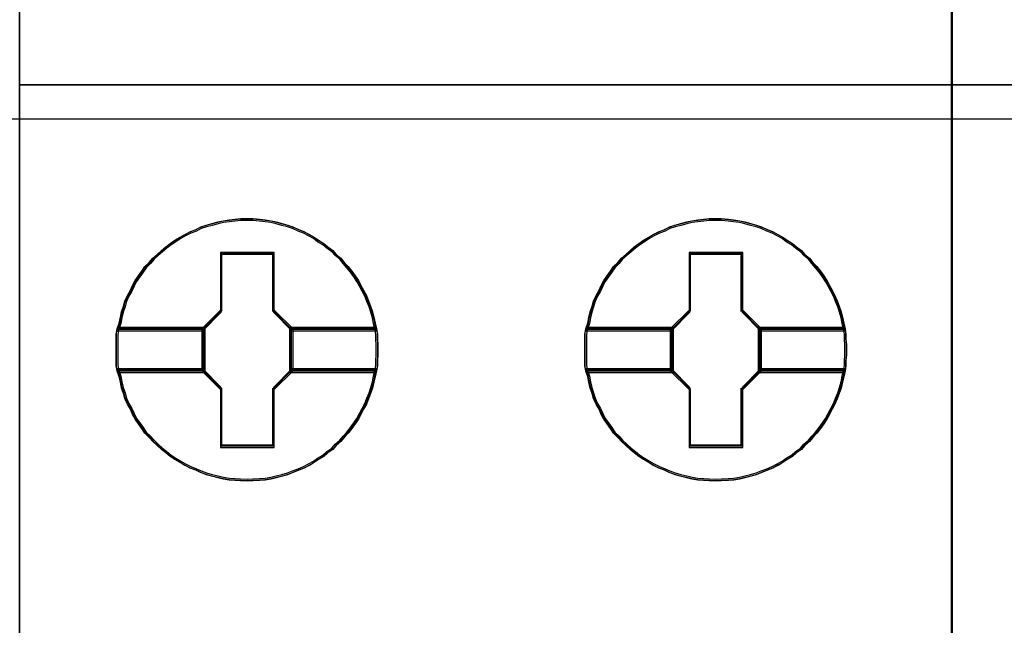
# Model space of a CAD drawing. Extents: x -543332 to -323966, y -9028 to 137422.
# Tile 96 of 250: x -448529 to -448339, y 27014 to 27131. Entities that reach past the tile are written whole.
import ezdxf

# ---------------------------------------------------------------- set-up
doc = ezdxf.new("R2010")
doc.units = 0
doc.header["$MEASUREMENT"] = 0
doc.layers.get('0').update_dxf_attribs({"color": 8})
doc.layers.add('45', color=8, linetype='Continuous')
doc.layers.add('50', color=7, linetype='Continuous')

# ---------------------------------------------------------------- blocks, each defined once
blk = doc.blocks.new('*U1080')
at = {"layer": '50', "color": 7}
blk.add_lwpolyline([(61.983887, -137.34823), (386.017439, -137.34823), (386.017439, -183.650891), (61.983887, -183.650891), (61.983887, -137.34823)], dxfattribs=at)
blk = doc.blocks.new('*U1086')
at = {"layer": '45', "color": 7}
for points in [[(169.995071, -118.993998), (188.008864, -118.993998), (188.008864, -118.993998), (188.008864, -201.999826), (188.008864, -201.999826), (169.995071, -201.999826), (169.995071, -201.999826), (169.995071, -118.993998), (169.995071, -118.993998)], [(169.995071, -182.988857), (188.008864, -182.988857), (169.995071, -182.988857)], [(176.916927, -188.107391), (176.916927, -188.213985), (176.905095, -188.314658), (176.905095, -188.41533), (176.887347, -188.516003), (176.863683, -188.628519), (176.840019, -188.735114), (176.810439, -188.84763), (176.774943, -188.954225), (176.733531, -189.054897), (176.692119, -189.161492), (176.638875, -189.256242), (176.585631, -189.356915), (176.538303, -189.451665), (176.479143, -189.540494), (176.414067, -189.629323), (176.343076, -189.718151), (176.266168, -189.801058), (176.201092, -189.878043), (176.112352, -189.955028), (176.047276, -190.032013), (175.946704, -190.097154), (175.869796, -190.168217), (175.769224, -190.227436), (175.6864, -190.286655), (175.591744, -190.339952), (175.491172, -190.39325), (175.3906, -190.434703), (175.278196, -190.476156), (175.177624, -190.51761), (175.071136, -190.547219), (174.958732, -190.576829), (174.852244, -190.600517), (174.73984, -190.618282), (174.633352, -190.630126), (174.5032, -190.636048), (174.396712, -190.64197), (174.260644, -190.636048), (174.154156, -190.630126), (174.041753, -190.618282), (173.929349, -190.600517), (173.822861, -190.576829), (173.704541, -190.547219), (173.598053, -190.51761), (173.491565, -190.476156), (173.396909, -190.434703), (173.290421, -190.39325), (173.183933, -190.339952), (173.095193, -190.286655), (172.994621, -190.227436), (172.905881, -190.168217), (172.817141, -190.097154), (172.734317, -190.032013), (172.651493, -189.955028), (172.568669, -189.878043), (172.497677, -189.801058), (172.414853, -189.718151), (172.355693, -189.629323), (172.290617, -189.540494), (172.225541, -189.451665), (172.178213, -189.356915), (172.136801, -189.256242), (172.077641, -189.161492), (172.030313, -189.054897), (172.000733, -188.954225), (171.965237, -188.84763), (171.941573, -188.735114), (171.917909, -188.628519), (171.882413, -188.516003), (171.858749, -188.41533), (171.858749, -188.314658), (171.858749, -188.213985), (171.858749, -188.107391), (171.858749, -188.006718), (171.858749, -187.906046), (171.858749, -187.805373), (171.882413, -187.704701), (171.917909, -187.592184), (171.941573, -187.479668), (171.965237, -187.373074), (172.000733, -187.266479), (172.030313, -187.165807), (172.077641, -187.059212), (172.136801, -186.95854), (172.178213, -186.863789), (172.225541, -186.769038), (172.290617, -186.68021), (172.355693, -186.591381), (172.414853, -186.502552), (172.497677, -186.419645), (172.568669, -186.336739), (172.651493, -186.265676), (172.734317, -186.188691), (172.817141, -186.117628), (172.905881, -186.052487), (172.994621, -185.993268), (173.095193, -185.934049), (173.183933, -185.880751), (173.290421, -185.827454), (173.396909, -185.786001), (173.491565, -185.738625), (173.598053, -185.703094), (173.704541, -185.673484), (173.822861, -185.643875), (173.929349, -185.620187), (174.041753, -185.602421), (174.154156, -185.590578), (174.260644, -185.578734), (174.396712, -185.578734), (174.5032, -185.578734), (174.633352, -185.590578), (174.73984, -185.602421), (174.852244, -185.620187), (174.958732, -185.643875), (175.071136, -185.673484), (175.177624, -185.703094), (175.278196, -185.738625), (175.3906, -185.786001), (175.491172, -185.827454), (175.591744, -185.880751), (175.6864, -185.934049), (175.769224, -185.993268), (175.869796, -186.052487), (175.946704, -186.117628), (176.047276, -186.188691), (176.112352, -186.265676), (176.201092, -186.336739), (176.266168, -186.419645), (176.343076, -186.502552), (176.414067, -186.591381), (176.479143, -186.68021), (176.538303, -186.769038), (176.585631, -186.863789), (176.638875, -186.95854), (176.692119, -187.059212), (176.733531, -187.165807), (176.774943, -187.266479), (176.810439, -187.373074), (176.840019, -187.479668), (176.863683, -187.592184), (176.887347, -187.704701), (176.905095, -187.805373), (176.905095, -187.906046), (176.916927, -188.006718), (176.916927, -188.107391)], [(174.39702, -185.578734), (174.260946, -185.578734), (174.154453, -185.590787), (174.042044, -185.60284), (173.929635, -185.620919), (173.823143, -185.645026), (173.704817, -185.675158), (173.598325, -185.705291), (173.491832, -185.74145), (173.397172, -185.789663), (173.290679, -185.831848), (173.184186, -185.886087), (173.095442, -185.940326), (172.994866, -186.000591), (172.906122, -186.060857), (172.817378, -186.127149), (172.73455, -186.199467), (172.651723, -186.277812), (172.568895, -186.350131), (172.4979, -186.434502), (172.415072, -186.518874), (172.35591, -186.609272), (172.290831, -186.69967), (172.225752, -186.790068), (172.178422, -186.886493), (172.137008, -186.982917), (172.077845, -187.085368), (172.030515, -187.193846), (172.000934, -187.296297), (171.965436, -187.404775), (171.941771, -187.513253), (171.918106, -187.627757), (171.882609, -187.742261), (173.533246, -187.742261), (173.888221, -187.380669), (173.888221, -186.247679), (174.899902, -186.247679), (174.899902, -187.380669), (175.254878, -187.742261), (176.887766, -187.742261), (176.864101, -187.627757), (176.840436, -187.513253), (176.810854, -187.404775), (176.775357, -187.296297), (176.733943, -187.193846), (176.692529, -187.085368), (176.639283, -186.982917), (176.586037, -186.886493), (176.538706, -186.790068), (176.479544, -186.69967), (176.414465, -186.609272), (176.34347, -186.518874), (176.266558, -186.434502), (176.20148, -186.350131), (176.112736, -186.277812), (176.047657, -186.199467), (175.94708, -186.127149), (175.870169, -186.060857), (175.769592, -186.000591), (175.686765, -185.940326), (175.592105, -185.886087), (175.491528, -185.831848), (175.390952, -185.789663), (175.278543, -185.74145), (175.177966, -185.705291), (175.071474, -185.675158), (174.959065, -185.645026), (174.852572, -185.620919), (174.740163, -185.60284), (174.63367, -185.590787), (174.503513, -185.578734), (174.39702, -185.578734)], [(171.882609, -187.742261), (173.533246, -187.742261), (173.888221, -187.380669), (173.888221, -186.247679), (174.899902, -186.247679), (174.899902, -187.380669), (175.254878, -187.742261), (176.887766, -187.742261), (176.864101, -187.627757), (176.840436, -187.513253), (176.810854, -187.404775), (176.775357, -187.296297), (176.733943, -187.193846), (176.692529, -187.085368), (176.639283, -186.982917), (176.586037, -186.886493), (176.538706, -186.790068), (176.479544, -186.69967), (176.414465, -186.609272), (176.34347, -186.518874), (176.266558, -186.434502), (176.20148, -186.350131), (176.112736, -186.277812), (176.047657, -186.199467), (175.94708, -186.127149), (175.870169, -186.060857), (175.769592, -186.000591), (175.686765, -185.940326), (175.592105, -185.886087), (175.491528, -185.831848), (175.390952, -185.789663), (175.278543, -185.74145), (175.177966, -185.705291), (175.071474, -185.675158), (174.959065, -185.645026), (174.852572, -185.620919), (174.740163, -185.60284), (174.63367, -185.590787), (174.503513, -185.578734), (174.39702, -185.578734), (174.260946, -185.578734), (174.154453, -185.590787), (174.042044, -185.60284), (173.929635, -185.620919), (173.823143, -185.645026), (173.704817, -185.675158), (173.598325, -185.705291), (173.491832, -185.74145), (173.397172, -185.789663), (173.290679, -185.831848), (173.184186, -185.886087), (173.095442, -185.940326), (172.994866, -186.000591), (172.906122, -186.060857), (172.817378, -186.127149), (172.73455, -186.199467), (172.651723, -186.277812), (172.568895, -186.350131), (172.4979, -186.434502), (172.415072, -186.518874), (172.35591, -186.609272), (172.290831, -186.69967), (172.225752, -186.790068), (172.178422, -186.886493), (172.137008, -186.982917), (172.077845, -187.085368), (172.030515, -187.193846), (172.000934, -187.296297), (171.965436, -187.404775), (171.941771, -187.513253), (171.918106, -187.627757), (171.882609, -187.742261)], [(185.967566, -188.107391), (185.967566, -188.213985), (185.955734, -188.314658), (185.955734, -188.41533), (185.937986, -188.516003), (185.914322, -188.628519), (185.890658, -188.735114), (185.861078, -188.84763), (185.825582, -188.954225), (185.78417, -189.054897), (185.742758, -189.161492), (185.689514, -189.256242), (185.63627, -189.356915), (185.588942, -189.451665), (185.529782, -189.540494), (185.464706, -189.629323), (185.393714, -189.718151), (185.316807, -189.801058), (185.251731, -189.878043), (185.162991, -189.955028), (185.097915, -190.032013), (184.997343, -190.097154), (184.920435, -190.168217), (184.819863, -190.227436), (184.737039, -190.286655), (184.642383, -190.339952), (184.541811, -190.39325), (184.441239, -190.434703), (184.328835, -190.476156), (184.228263, -190.51761), (184.121775, -190.547219), (184.009371, -190.576829), (183.902883, -190.600517), (183.790479, -190.618282), (183.683991, -190.630126), (183.553839, -190.636048), (183.447351, -190.64197), (183.311283, -190.636048), (183.204795, -190.630126), (183.092391, -190.618282), (182.979988, -190.600517), (182.8735, -190.576829), (182.75518, -190.547219), (182.648692, -190.51761), (182.542204, -190.476156), (182.447548, -190.434703), (182.34106, -190.39325), (182.234572, -190.339952), (182.145832, -190.286655), (182.04526, -190.227436), (181.95652, -190.168217), (181.86778, -190.097154), (181.784956, -190.032013), (181.702132, -189.955028), (181.619308, -189.878043), (181.548316, -189.801058), (181.465492, -189.718151), (181.406332, -189.629323), (181.341256, -189.540494), (181.27618, -189.451665), (181.228852, -189.356915), (181.18744, -189.256242), (181.12828, -189.161492), (181.080952, -189.054897), (181.051372, -188.954225), (181.015876, -188.84763), (180.992212, -188.735114), (180.968548, -188.628519), (180.933052, -188.516003), (180.909388, -188.41533), (180.909388, -188.314658), (180.909388, -188.213985), (180.909388, -188.107391), (180.909388, -188.006718), (180.909388, -187.906046), (180.909388, -187.805373), (180.933052, -187.704701), (180.968548, -187.592184), (180.992212, -187.479668), (181.015876, -187.373074), (181.051372, -187.266479), (181.080952, -187.165807), (181.12828, -187.059212), (181.18744, -186.95854), (181.228852, -186.863789), (181.27618, -186.769038), (181.341256, -186.68021), (181.406332, -186.591381), (181.465492, -186.502552), (181.548316, -186.419645), (181.619308, -186.336739), (181.702132, -186.265676), (181.784956, -186.188691), (181.86778, -186.117628), (181.95652, -186.052487), (182.04526, -185.993268), (182.145832, -185.934049), (182.234572, -185.880751), (182.34106, -185.827454), (182.447548, -185.786001), (182.542204, -185.738625), (182.648692, -185.703094), (182.75518, -185.673484), (182.8735, -185.643875), (182.979988, -185.620187), (183.092391, -185.602421), (183.204795, -185.590578), (183.311283, -185.578734), (183.447351, -185.578734), (183.553839, -185.578734), (183.683991, -185.590578), (183.790479, -185.602421), (183.902883, -185.620187), (184.009371, -185.643875), (184.121775, -185.673484), (184.228263, -185.703094), (184.328835, -185.738625), (184.441239, -185.786001), (184.541811, -185.827454), (184.642383, -185.880751), (184.737039, -185.934049), (184.819863, -185.993268), (184.920435, -186.052487), (184.997343, -186.117628), (185.097915, -186.188691), (185.162991, -186.265676), (185.251731, -186.336739), (185.316807, -186.419645), (185.393714, -186.502552), (185.464706, -186.591381), (185.529782, -186.68021), (185.588942, -186.769038), (185.63627, -186.863789), (185.689514, -186.95854), (185.742758, -187.059212), (185.78417, -187.165807), (185.825582, -187.266479), (185.861078, -187.373074), (185.890658, -187.479668), (185.914322, -187.592184), (185.937986, -187.704701), (185.955734, -187.805373), (185.955734, -187.906046), (185.967566, -188.006718), (185.967566, -188.107391)], [(183.447659, -185.578734), (183.311585, -185.578734), (183.205092, -185.590787), (183.092683, -185.60284), (182.980274, -185.620919), (182.873781, -185.645026), (182.755456, -185.675158), (182.648964, -185.705291), (182.542471, -185.74145), (182.447811, -185.789663), (182.341318, -185.831848), (182.234825, -185.886087), (182.146081, -185.940326), (182.045505, -186.000591), (181.956761, -186.060857), (181.868017, -186.127149), (181.785189, -186.199467), (181.702362, -186.277812), (181.619534, -186.350131), (181.548539, -186.434502), (181.465711, -186.518874), (181.406549, -186.609272), (181.34147, -186.69967), (181.276391, -186.790068), (181.229061, -186.886493), (181.187647, -186.982917), (181.128484, -187.085368), (181.081154, -187.193846), (181.051573, -187.296297), (181.016075, -187.404775), (180.99241, -187.513253), (180.968745, -187.627757), (180.933248, -187.742261), (182.583885, -187.742261), (182.93886, -187.380669), (182.93886, -186.247679), (183.950541, -186.247679), (183.950541, -187.380669), (184.305517, -187.742261), (185.938405, -187.742261), (185.91474, -187.627757), (185.891075, -187.513253), (185.861493, -187.404775), (185.825996, -187.296297), (185.784582, -187.193846), (185.743168, -187.085368), (185.689922, -186.982917), (185.636675, -186.886493), (185.589345, -186.790068), (185.530183, -186.69967), (185.465104, -186.609272), (185.394109, -186.518874), (185.317197, -186.434502), (185.252119, -186.350131), (185.163375, -186.277812), (185.098296, -186.199467), (184.997719, -186.127149), (184.920808, -186.060857), (184.820231, -186.000591), (184.737404, -185.940326), (184.642744, -185.886087), (184.542167, -185.831848), (184.441591, -185.789663), (184.329182, -185.74145), (184.228605, -185.705291), (184.122113, -185.675158), (184.009704, -185.645026), (183.903211, -185.620919), (183.790802, -185.60284), (183.684309, -185.590787), (183.554152, -185.578734), (183.447659, -185.578734)], [(180.933248, -187.742261), (182.583885, -187.742261), (182.93886, -187.380669), (182.93886, -186.247679), (183.950541, -186.247679), (183.950541, -187.380669), (184.305517, -187.742261), (185.938405, -187.742261), (185.91474, -187.627757), (185.891075, -187.513253), (185.861493, -187.404775), (185.825996, -187.296297), (185.784582, -187.193846), (185.743168, -187.085368), (185.689922, -186.982917), (185.636675, -186.886493), (185.589345, -186.790068), (185.530183, -186.69967), (185.465104, -186.609272), (185.394109, -186.518874), (185.317197, -186.434502), (185.252119, -186.350131), (185.163375, -186.277812), (185.098296, -186.199467), (184.997719, -186.127149), (184.920808, -186.060857), (184.820231, -186.000591), (184.737404, -185.940326), (184.642744, -185.886087), (184.542167, -185.831848), (184.441591, -185.789663), (184.329182, -185.74145), (184.228605, -185.705291), (184.122113, -185.675158), (184.009704, -185.645026), (183.903211, -185.620919), (183.790802, -185.60284), (183.684309, -185.590787), (183.554152, -185.578734), (183.447659, -185.578734), (183.311585, -185.578734), (183.205092, -185.590787), (183.092683, -185.60284), (182.980274, -185.620919), (182.873781, -185.645026), (182.755456, -185.675158), (182.648964, -185.705291), (182.542471, -185.74145), (182.447811, -185.789663), (182.341318, -185.831848), (182.234825, -185.886087), (182.146081, -185.940326), (182.045505, -186.000591), (181.956761, -186.060857), (181.868017, -186.127149), (181.785189, -186.199467), (181.702362, -186.277812), (181.619534, -186.350131), (181.548539, -186.434502), (181.465711, -186.518874), (181.406549, -186.609272), (181.34147, -186.69967), (181.276391, -186.790068), (181.229061, -186.886493), (181.187647, -186.982917), (181.128484, -187.085368), (181.081154, -187.193846), (181.051573, -187.296297), (181.016075, -187.404775), (180.99241, -187.513253), (180.968745, -187.627757), (180.933248, -187.742261)], [(174.396869, -185.610511), (174.262525, -185.610511), (174.157386, -185.62221), (174.046406, -185.633909), (173.935426, -185.651458), (173.830287, -185.674856), (173.713466, -185.704103), (173.608327, -185.733351), (173.503188, -185.768448), (173.409731, -185.815244), (173.304592, -185.856191), (173.199453, -185.908836), (173.111837, -185.961482), (173.012539, -186.019977), (172.924924, -186.078472), (172.837308, -186.142816), (172.755533, -186.21301), (172.673758, -186.289054), (172.591984, -186.359248), (172.521891, -186.441141), (172.440116, -186.523034), (172.381706, -186.610777), (172.317454, -186.698519), (172.253202, -186.786262), (172.206474, -186.879854), (172.165587, -186.973446), (172.107176, -187.072887), (172.060448, -187.178178), (172.031242, -187.27762), (171.996196, -187.382911), (171.972832, -187.488202), (171.949468, -187.599343), (171.914421, -187.710483), (173.544075, -187.710483), (173.894539, -187.359513), (173.894539, -186.259806), (174.893359, -186.259806), (174.893359, -187.359513), (175.243822, -187.710483), (176.855953, -187.710483), (176.832589, -187.599343), (176.809225, -187.488202), (176.78002, -187.382911), (176.744973, -187.27762), (176.704086, -187.178178), (176.663199, -187.072887), (176.610629, -186.973446), (176.55806, -186.879854), (176.511331, -186.786262), (176.452921, -186.698519), (176.388669, -186.610777), (176.318576, -186.523034), (176.242643, -186.441141), (176.178391, -186.359248), (176.090775, -186.289054), (176.026524, -186.21301), (175.927226, -186.142816), (175.851292, -186.078472), (175.751994, -186.019977), (175.670219, -185.961482), (175.576762, -185.908836), (175.477465, -185.856191), (175.378167, -185.815244), (175.267187, -185.768448), (175.167889, -185.733351), (175.06275, -185.704103), (174.95177, -185.674856), (174.846631, -185.651458), (174.735651, -185.633909), (174.630512, -185.62221), (174.502008, -185.610511), (174.396869, -185.610511)], [(171.914421, -187.710483), (173.544075, -187.710483), (173.894539, -187.359513), (173.894539, -186.259806), (174.893359, -186.259806), (174.893359, -187.359513), (175.243822, -187.710483), (176.855953, -187.710483), (176.832589, -187.599343), (176.809225, -187.488202), (176.78002, -187.382911), (176.744973, -187.27762), (176.704086, -187.178178), (176.663199, -187.072887), (176.610629, -186.973446), (176.55806, -186.879854), (176.511331, -186.786262), (176.452921, -186.698519), (176.388669, -186.610777), (176.318576, -186.523034), (176.242643, -186.441141), (176.178391, -186.359248), (176.090775, -186.289054), (176.026524, -186.21301), (175.927226, -186.142816), (175.851292, -186.078472), (175.751994, -186.019977), (175.670219, -185.961482), (175.576762, -185.908836), (175.477465, -185.856191), (175.378167, -185.815244), (175.267187, -185.768448), (175.167889, -185.733351), (175.06275, -185.704103), (174.95177, -185.674856), (174.846631, -185.651458), (174.735651, -185.633909), (174.630512, -185.62221), (174.502008, -185.610511), (174.396869, -185.610511), (174.262525, -185.610511), (174.157386, -185.62221), (174.046406, -185.633909), (173.935426, -185.651458), (173.830287, -185.674856), (173.713466, -185.704103), (173.608327, -185.733351), (173.503188, -185.768448), (173.409731, -185.815244), (173.304592, -185.856191), (173.199453, -185.908836), (173.111837, -185.961482), (173.012539, -186.019977), (172.924924, -186.078472), (172.837308, -186.142816), (172.755533, -186.21301), (172.673758, -186.289054), (172.591984, -186.359248), (172.521891, -186.441141), (172.440116, -186.523034), (172.381706, -186.610777), (172.317454, -186.698519), (172.253202, -186.786262), (172.206474, -186.879854), (172.165587, -186.973446), (172.107176, -187.072887), (172.060448, -187.178178), (172.031242, -187.27762), (171.996196, -187.382911), (171.972832, -187.488202), (171.949468, -187.599343), (171.914421, -187.710483)], [(183.447508, -185.610511), (183.313164, -185.610511), (183.208025, -185.62221), (183.097045, -185.633909), (182.986065, -185.651458), (182.880926, -185.674856), (182.764105, -185.704103), (182.658966, -185.733351), (182.553827, -185.768448), (182.46037, -185.815244), (182.355231, -185.856191), (182.250092, -185.908836), (182.162476, -185.961482), (182.063178, -186.019977), (181.975563, -186.078472), (181.887947, -186.142816), (181.806172, -186.21301), (181.724397, -186.289054), (181.642623, -186.359248), (181.57253, -186.441141), (181.490755, -186.523034), (181.432345, -186.610777), (181.368093, -186.698519), (181.303841, -186.786262), (181.257113, -186.879854), (181.216226, -186.973446), (181.157815, -187.072887), (181.111087, -187.178178), (181.081881, -187.27762), (181.046835, -187.382911), (181.023471, -187.488202), (181.000106, -187.599343), (180.96506, -187.710483), (182.594714, -187.710483), (182.945178, -187.359513), (182.945178, -186.259806), (183.943998, -186.259806), (183.943998, -187.359513), (184.294461, -187.710483), (185.906592, -187.710483), (185.883228, -187.599343), (185.859864, -187.488202), (185.830659, -187.382911), (185.795612, -187.27762), (185.754725, -187.178178), (185.713838, -187.072887), (185.661268, -186.973446), (185.608699, -186.879854), (185.56197, -186.786262), (185.50356, -186.698519), (185.439308, -186.610777), (185.369215, -186.523034), (185.293282, -186.441141), (185.22903, -186.359248), (185.141414, -186.289054), (185.077163, -186.21301), (184.977865, -186.142816), (184.901931, -186.078472), (184.802633, -186.019977), (184.720858, -185.961482), (184.627401, -185.908836), (184.528103, -185.856191), (184.428806, -185.815244), (184.317826, -185.768448), (184.218528, -185.733351), (184.113389, -185.704103), (184.002409, -185.674856), (183.89727, -185.651458), (183.78629, -185.633909), (183.681151, -185.62221), (183.552647, -185.610511), (183.447508, -185.610511)], [(180.96506, -187.710483), (182.594714, -187.710483), (182.945178, -187.359513), (182.945178, -186.259806), (183.943998, -186.259806), (183.943998, -187.359513), (184.294461, -187.710483), (185.906592, -187.710483), (185.883228, -187.599343), (185.859864, -187.488202), (185.830659, -187.382911), (185.795612, -187.27762), (185.754725, -187.178178), (185.713838, -187.072887), (185.661268, -186.973446), (185.608699, -186.879854), (185.56197, -186.786262), (185.50356, -186.698519), (185.439308, -186.610777), (185.369215, -186.523034), (185.293282, -186.441141), (185.22903, -186.359248), (185.141414, -186.289054), (185.077163, -186.21301), (184.977865, -186.142816), (184.901931, -186.078472), (184.802633, -186.019977), (184.720858, -185.961482), (184.627401, -185.908836), (184.528103, -185.856191), (184.428806, -185.815244), (184.317826, -185.768448), (184.218528, -185.733351), (184.113389, -185.704103), (184.002409, -185.674856), (183.89727, -185.651458), (183.78629, -185.633909), (183.681151, -185.62221), (183.552647, -185.610511), (183.447508, -185.610511), (183.313164, -185.610511), (183.208025, -185.62221), (183.097045, -185.633909), (182.986065, -185.651458), (182.880926, -185.674856), (182.764105, -185.704103), (182.658966, -185.733351), (182.553827, -185.768448), (182.46037, -185.815244), (182.355231, -185.856191), (182.250092, -185.908836), (182.162476, -185.961482), (182.063178, -186.019977), (181.975563, -186.078472), (181.887947, -186.142816), (181.806172, -186.21301), (181.724397, -186.289054), (181.642623, -186.359248), (181.57253, -186.441141), (181.490755, -186.523034), (181.432345, -186.610777), (181.368093, -186.698519), (181.303841, -186.786262), (181.257113, -186.879854), (181.216226, -186.973446), (181.157815, -187.072887), (181.111087, -187.178178), (181.081881, -187.27762), (181.046835, -187.382911), (181.023471, -187.488202), (181.000106, -187.599343), (180.96506, -187.710483)], [(174.912443, -186.227527), (173.876489, -186.227527), (173.876489, -187.345919), (173.512996, -187.702853), (173.512996, -188.517851), (173.876489, -188.874785), (173.876489, -189.993177), (174.912443, -189.993177), (174.912443, -188.874785), (175.275936, -188.517851), (175.275936, -187.702853), (174.912443, -187.345919), (174.912443, -186.227527)], [(174.893749, -186.259305), (173.895183, -186.259305), (173.895183, -187.358821), (173.544809, -187.70973), (173.544809, -188.510973), (173.895183, -188.861883), (173.895183, -189.961399), (174.893749, -189.961399), (174.893749, -188.861883), (175.244123, -188.510973), (175.244123, -187.70973), (174.893749, -187.358821), (174.893749, -186.259305)], [(173.886792, -186.25136), (174.902139, -186.25136), (173.886792, -186.25136)], [(173.886792, -187.368874), (173.886792, -186.25136), (173.886792, -187.368874)], [(174.883582, -187.368874), (174.883582, -186.25136), (174.883582, -187.368874)], [(183.962535, -186.227527), (182.925023, -186.227527), (182.925023, -187.345919), (182.560984, -187.702853), (182.560984, -188.517851), (182.925023, -188.874785), (182.925023, -189.993177), (183.962535, -189.993177), (183.962535, -188.874785), (184.326575, -188.517851), (184.326575, -187.702853), (183.962535, -187.345919), (183.962535, -186.227527)], [(182.93478, -186.25136), (183.952778, -186.25136), (182.93478, -186.25136)], [(182.93478, -187.368874), (182.93478, -186.25136), (182.93478, -187.368874)], [(183.934221, -187.368874), (183.934221, -186.25136), (183.934221, -187.368874)], [(173.534205, -187.721076), (173.90535, -187.350337), (173.534205, -187.721076)], [(175.254727, -187.721076), (174.883582, -187.350337), (175.254727, -187.721076)], [(182.584844, -187.721076), (182.953338, -187.350337), (182.584844, -187.721076)], [(184.302715, -187.721076), (183.934221, -187.350337), (184.302715, -187.721076)], [(173.579272, -187.676058), (171.883068, -187.676058), (171.858749, -187.783839), (171.858749, -187.89162), (171.858749, -187.999401), (171.858749, -188.107182), (171.858749, -188.221303), (171.858749, -188.329084), (171.858749, -188.436865), (171.883068, -188.544646), (173.579272, -188.544646), (173.579272, -187.676058)], [(173.579272, -188.544646), (173.579272, -187.676058), (171.883068, -187.676058), (171.858749, -187.783839), (171.858749, -187.89162), (171.858749, -187.999401), (171.858749, -188.107182), (171.858749, -188.221303), (171.858749, -188.329084), (171.858749, -188.436865), (171.883068, -188.544646), (173.579272, -188.544646)], [(176.886549, -187.676058), (175.20966, -187.676058), (175.20966, -188.544646), (176.886549, -188.544646), (176.904776, -188.436865), (176.904776, -188.329084), (176.916927, -188.221303), (176.916927, -188.107182), (176.916927, -187.999401), (176.904776, -187.89162), (176.904776, -187.783839), (176.886549, -187.676058)], [(175.20966, -187.676058), (175.20966, -188.544646), (176.886549, -188.544646), (176.904776, -188.436865), (176.904776, -188.329084), (176.916927, -188.221303), (176.916927, -188.107182), (176.916927, -187.999401), (176.904776, -187.89162), (176.904776, -187.783839), (176.886549, -187.676058), (175.20966, -187.676058)], [(182.62726, -187.676058), (180.933669, -187.676058), (180.909388, -187.783839), (180.909388, -187.89162), (180.909388, -187.999401), (180.909388, -188.107182), (180.909388, -188.221303), (180.909388, -188.329084), (180.909388, -188.436865), (180.933669, -188.544646), (182.62726, -188.544646), (182.62726, -187.676058)], [(182.62726, -188.544646), (182.62726, -187.676058), (180.933669, -187.676058), (180.909388, -187.783839), (180.909388, -187.89162), (180.909388, -187.999401), (180.909388, -188.107182), (180.909388, -188.221303), (180.909388, -188.329084), (180.909388, -188.436865), (180.933669, -188.544646), (182.62726, -188.544646)], [(185.937188, -187.676058), (184.260299, -187.676058), (184.260299, -188.544646), (185.937188, -188.544646), (185.955415, -188.436865), (185.955415, -188.329084), (185.967566, -188.221303), (185.967566, -188.107182), (185.967566, -187.999401), (185.955415, -187.89162), (185.955415, -187.783839), (185.937188, -187.676058)], [(184.260299, -187.676058), (184.260299, -188.544646), (185.937188, -188.544646), (185.955415, -188.436865), (185.955415, -188.329084), (185.967566, -188.221303), (185.967566, -188.107182), (185.967566, -187.999401), (185.955415, -187.89162), (185.955415, -187.783839), (185.937188, -187.676058), (184.260299, -187.676058)], [(173.54746, -187.707835), (171.913981, -187.707835), (171.890562, -187.80773), (171.890562, -187.907625), (171.890562, -188.007519), (171.890562, -188.107414), (171.890562, -188.213185), (171.890562, -188.313079), (171.890562, -188.412974), (171.913981, -188.512869), (173.54746, -188.512869), (173.54746, -187.707835)], [(173.54746, -188.512869), (173.54746, -187.707835), (171.913981, -187.707835), (171.890562, -187.80773), (171.890562, -187.907625), (171.890562, -188.007519), (171.890562, -188.107414), (171.890562, -188.213185), (171.890562, -188.313079), (171.890562, -188.412974), (171.913981, -188.512869), (173.54746, -188.512869)], [(171.906468, -187.699891), (173.555413, -187.699891), (171.906468, -187.699891)], [(173.534205, -187.699891), (173.534205, -188.520813), (173.534205, -187.699891)], [(175.233519, -187.699891), (176.863907, -187.699891), (175.233519, -187.699891)], [(175.233519, -187.699891), (175.233519, -188.520813), (175.233519, -187.699891)], [(176.855869, -187.707835), (175.241472, -187.707835), (175.241472, -188.512869), (176.855869, -188.512869), (176.873416, -188.412974), (176.873416, -188.313079), (176.885115, -188.213185), (176.885115, -188.107414), (176.885115, -188.007519), (176.873416, -187.907625), (176.873416, -187.80773), (176.855869, -187.707835)], [(175.241472, -187.707835), (175.241472, -188.512869), (176.855869, -188.512869), (176.873416, -188.412974), (176.873416, -188.313079), (176.885115, -188.213185), (176.885115, -188.107414), (176.885115, -188.007519), (176.873416, -187.907625), (176.873416, -187.80773), (176.855869, -187.707835), (175.241472, -187.707835)], [(182.595448, -187.707835), (180.964582, -187.707835), (180.941201, -187.80773), (180.941201, -187.907625), (180.941201, -188.007519), (180.941201, -188.107414), (180.941201, -188.213185), (180.941201, -188.313079), (180.941201, -188.412974), (180.964582, -188.512869), (182.595448, -188.512869), (182.595448, -187.707835)], [(182.595448, -188.512869), (182.595448, -187.707835), (180.964582, -187.707835), (180.941201, -187.80773), (180.941201, -187.907625), (180.941201, -188.007519), (180.941201, -188.107414), (180.941201, -188.213185), (180.941201, -188.313079), (180.941201, -188.412974), (180.964582, -188.512869), (182.595448, -188.512869)], [(180.957107, -187.699891), (182.603401, -187.699891), (180.957107, -187.699891)], [(182.584844, -187.699891), (182.584844, -188.520813), (182.584844, -187.699891)], [(184.284158, -187.699891), (185.914545, -187.699891), (184.284158, -187.699891)], [(184.284158, -187.699891), (184.284158, -188.520813), (184.284158, -187.699891)], [(185.906507, -187.707835), (184.292111, -187.707835), (184.292111, -188.512869), (185.906507, -188.512869), (185.924055, -188.412974), (185.924055, -188.313079), (185.935754, -188.213185), (185.935754, -188.107414), (185.935754, -188.007519), (185.924055, -187.907625), (185.924055, -187.80773), (185.906507, -187.707835)], [(184.292111, -187.707835), (184.292111, -188.512869), (185.906507, -188.512869), (185.924055, -188.412974), (185.924055, -188.313079), (185.935754, -188.213185), (185.935754, -188.107414), (185.935754, -188.007519), (185.924055, -187.907625), (185.924055, -187.80773), (185.906507, -187.707835), (184.292111, -187.707835)], [(176.887766, -188.478443), (175.254878, -188.478443), (174.899902, -188.840035), (174.899902, -189.973024), (173.888221, -189.973024), (173.888221, -188.840035), (173.533246, -188.478443), (171.882609, -188.478443), (171.918106, -188.592947), (171.941771, -188.701425), (171.965436, -188.815929), (172.000934, -188.924407), (172.030515, -189.026858), (172.077845, -189.135335), (172.137008, -189.23176), (172.178422, -189.334211), (172.225752, -189.430636), (172.290831, -189.521034), (172.35591, -189.611432), (172.415072, -189.70183), (172.4979, -189.786202), (172.568895, -189.864547), (172.651723, -189.942892), (172.73455, -190.021237), (172.817378, -190.087529), (172.906122, -190.159847), (172.994866, -190.220112), (173.095442, -190.280378), (173.184186, -190.334617), (173.290679, -190.388855), (173.397172, -190.431041), (173.491832, -190.473227), (173.598325, -190.515413), (173.704817, -190.545545), (173.823143, -190.575678), (173.929635, -190.599784), (174.042044, -190.617864), (174.154453, -190.629917), (174.260946, -190.635944), (174.39702, -190.64197), (174.503513, -190.635944), (174.63367, -190.629917), (174.740163, -190.617864), (174.852572, -190.599784), (174.959065, -190.575678), (175.071474, -190.545545), (175.177966, -190.515413), (175.278543, -190.473227), (175.390952, -190.431041), (175.491528, -190.388855), (175.592105, -190.334617), (175.686765, -190.280378), (175.769592, -190.220112), (175.870169, -190.159847), (175.94708, -190.087529), (176.047657, -190.021237), (176.112736, -189.942892), (176.20148, -189.864547), (176.266558, -189.786202), (176.34347, -189.70183), (176.414465, -189.611432), (176.479544, -189.521034), (176.538706, -189.430636), (176.586037, -189.334211), (176.639283, -189.23176), (176.692529, -189.135335), (176.733943, -189.026858), (176.775357, -188.924407), (176.810854, -188.815929), (176.840436, -188.701425), (176.864101, -188.592947), (176.887766, -188.478443)], [(173.888221, -189.973024), (173.888221, -188.840035), (173.533246, -188.478443), (171.882609, -188.478443), (171.918106, -188.592947), (171.941771, -188.701425), (171.965436, -188.815929), (172.000934, -188.924407), (172.030515, -189.026858), (172.077845, -189.135335), (172.137008, -189.23176), (172.178422, -189.334211), (172.225752, -189.430636), (172.290831, -189.521034), (172.35591, -189.611432), (172.415072, -189.70183), (172.4979, -189.786202), (172.568895, -189.864547), (172.651723, -189.942892), (172.73455, -190.021237), (172.817378, -190.087529), (172.906122, -190.159847), (172.994866, -190.220112), (173.095442, -190.280378), (173.184186, -190.334617), (173.290679, -190.388855), (173.397172, -190.431041), (173.491832, -190.473227), (173.598325, -190.515413), (173.704817, -190.545545), (173.823143, -190.575678), (173.929635, -190.599784), (174.042044, -190.617864), (174.154453, -190.629917), (174.260946, -190.635944), (174.39702, -190.64197), (174.503513, -190.635944), (174.63367, -190.629917), (174.740163, -190.617864), (174.852572, -190.599784), (174.959065, -190.575678), (175.071474, -190.545545), (175.177966, -190.515413), (175.278543, -190.473227), (175.390952, -190.431041), (175.491528, -190.388855), (175.592105, -190.334617), (175.686765, -190.280378), (175.769592, -190.220112), (175.870169, -190.159847), (175.94708, -190.087529), (176.047657, -190.021237), (176.112736, -189.942892), (176.20148, -189.864547), (176.266558, -189.786202), (176.34347, -189.70183), (176.414465, -189.611432), (176.479544, -189.521034), (176.538706, -189.430636), (176.586037, -189.334211), (176.639283, -189.23176), (176.692529, -189.135335), (176.733943, -189.026858), (176.775357, -188.924407), (176.810854, -188.815929), (176.840436, -188.701425), (176.864101, -188.592947), (176.887766, -188.478443), (175.254878, -188.478443), (174.899902, -188.840035), (174.899902, -189.973024), (173.888221, -189.973024)], [(171.906468, -188.502276), (173.555413, -188.502276), (171.906468, -188.502276)], [(176.855953, -188.51022), (175.243822, -188.51022), (174.893359, -188.861191), (174.893359, -189.960897), (173.894539, -189.960897), (173.894539, -188.861191), (173.544075, -188.51022), (171.914421, -188.51022), (171.949468, -188.621361), (171.972832, -188.726652), (171.996196, -188.837793), (172.031242, -188.943084), (172.060448, -189.042525), (172.107176, -189.147816), (172.165587, -189.241408), (172.206474, -189.34085), (172.253202, -189.434442), (172.317454, -189.522185), (172.381706, -189.609927), (172.440116, -189.69767), (172.521891, -189.779563), (172.591984, -189.855606), (172.673758, -189.93165), (172.755533, -190.007694), (172.837308, -190.072038), (172.924924, -190.142232), (173.012539, -190.200727), (173.111837, -190.259222), (173.199453, -190.311868), (173.304592, -190.364513), (173.409731, -190.40546), (173.503188, -190.446406), (173.608327, -190.487353), (173.713466, -190.5166), (173.830287, -190.545848), (173.935426, -190.569246), (174.046406, -190.586794), (174.157386, -190.598493), (174.262525, -190.604343), (174.396869, -190.610192), (174.502008, -190.604343), (174.630512, -190.598493), (174.735651, -190.586794), (174.846631, -190.569246), (174.95177, -190.545848), (175.06275, -190.5166), (175.167889, -190.487353), (175.267187, -190.446406), (175.378167, -190.40546), (175.477465, -190.364513), (175.576762, -190.311868), (175.670219, -190.259222), (175.751994, -190.200727), (175.851292, -190.142232), (175.927226, -190.072038), (176.026524, -190.007694), (176.090775, -189.93165), (176.178391, -189.855606), (176.242643, -189.779563), (176.318576, -189.69767), (176.388669, -189.609927), (176.452921, -189.522185), (176.511331, -189.434442), (176.55806, -189.34085), (176.610629, -189.241408), (176.663199, -189.147816), (176.704086, -189.042525), (176.744973, -188.943084), (176.78002, -188.837793), (176.809225, -188.726652), (176.832589, -188.621361), (176.855953, -188.51022)], [(173.894539, -189.960897), (173.894539, -188.861191), (173.544075, -188.51022), (171.914421, -188.51022), (171.949468, -188.621361), (171.972832, -188.726652), (171.996196, -188.837793), (172.031242, -188.943084), (172.060448, -189.042525), (172.107176, -189.147816), (172.165587, -189.241408), (172.206474, -189.34085), (172.253202, -189.434442), (172.317454, -189.522185), (172.381706, -189.609927), (172.440116, -189.69767), (172.521891, -189.779563), (172.591984, -189.855606), (172.673758, -189.93165), (172.755533, -190.007694), (172.837308, -190.072038), (172.924924, -190.142232), (173.012539, -190.200727), (173.111837, -190.259222), (173.199453, -190.311868), (173.304592, -190.364513), (173.409731, -190.40546), (173.503188, -190.446406), (173.608327, -190.487353), (173.713466, -190.5166), (173.830287, -190.545848), (173.935426, -190.569246), (174.046406, -190.586794), (174.157386, -190.598493), (174.262525, -190.604343), (174.396869, -190.610192), (174.502008, -190.604343), (174.630512, -190.598493), (174.735651, -190.586794), (174.846631, -190.569246), (174.95177, -190.545848), (175.06275, -190.5166), (175.167889, -190.487353), (175.267187, -190.446406), (175.378167, -190.40546), (175.477465, -190.364513), (175.576762, -190.311868), (175.670219, -190.259222), (175.751994, -190.200727), (175.851292, -190.142232), (175.927226, -190.072038), (176.026524, -190.007694), (176.090775, -189.93165), (176.178391, -189.855606), (176.242643, -189.779563), (176.318576, -189.69767), (176.388669, -189.609927), (176.452921, -189.522185), (176.511331, -189.434442), (176.55806, -189.34085), (176.610629, -189.241408), (176.663199, -189.147816), (176.704086, -189.042525), (176.744973, -188.943084), (176.78002, -188.837793), (176.809225, -188.726652), (176.832589, -188.621361), (176.855953, -188.51022), (175.243822, -188.51022), (174.893359, -188.861191), (174.893359, -189.960897), (173.894539, -189.960897)], [(173.534205, -188.502276), (173.90535, -188.870367), (173.534205, -188.502276)], [(175.254727, -188.502276), (174.883582, -188.870367), (175.254727, -188.502276)], [(175.233519, -188.502276), (176.863907, -188.502276), (175.233519, -188.502276)], [(185.938405, -188.478443), (184.305517, -188.478443), (183.950541, -188.840035), (183.950541, -189.973024), (182.93886, -189.973024), (182.93886, -188.840035), (182.583885, -188.478443), (180.933248, -188.478443), (180.968745, -188.592947), (180.99241, -188.701425), (181.016075, -188.815929), (181.051573, -188.924407), (181.081154, -189.026858), (181.128484, -189.135335), (181.187647, -189.23176), (181.229061, -189.334211), (181.276391, -189.430636), (181.34147, -189.521034), (181.406549, -189.611432), (181.465711, -189.70183), (181.548539, -189.786202), (181.619534, -189.864547), (181.702362, -189.942892), (181.785189, -190.021237), (181.868017, -190.087529), (181.956761, -190.159847), (182.045505, -190.220112), (182.146081, -190.280378), (182.234825, -190.334617), (182.341318, -190.388855), (182.447811, -190.431041), (182.542471, -190.473227), (182.648964, -190.515413), (182.755456, -190.545545), (182.873781, -190.575678), (182.980274, -190.599784), (183.092683, -190.617864), (183.205092, -190.629917), (183.311585, -190.635944), (183.447659, -190.64197), (183.554152, -190.635944), (183.684309, -190.629917), (183.790802, -190.617864), (183.903211, -190.599784), (184.009704, -190.575678), (184.122113, -190.545545), (184.228605, -190.515413), (184.329182, -190.473227), (184.441591, -190.431041), (184.542167, -190.388855), (184.642744, -190.334617), (184.737404, -190.280378), (184.820231, -190.220112), (184.920808, -190.159847), (184.997719, -190.087529), (185.098296, -190.021237), (185.163375, -189.942892), (185.252119, -189.864547), (185.317197, -189.786202), (185.394109, -189.70183), (185.465104, -189.611432), (185.530183, -189.521034), (185.589345, -189.430636), (185.636675, -189.334211), (185.689922, -189.23176), (185.743168, -189.135335), (185.784582, -189.026858), (185.825996, -188.924407), (185.861493, -188.815929), (185.891075, -188.701425), (185.91474, -188.592947), (185.938405, -188.478443)], [(182.93886, -189.973024), (182.93886, -188.840035), (182.583885, -188.478443), (180.933248, -188.478443), (180.968745, -188.592947), (180.99241, -188.701425), (181.016075, -188.815929), (181.051573, -188.924407), (181.081154, -189.026858), (181.128484, -189.135335), (181.187647, -189.23176), (181.229061, -189.334211), (181.276391, -189.430636), (181.34147, -189.521034), (181.406549, -189.611432), (181.465711, -189.70183), (181.548539, -189.786202), (181.619534, -189.864547), (181.702362, -189.942892), (181.785189, -190.021237), (181.868017, -190.087529), (181.956761, -190.159847), (182.045505, -190.220112), (182.146081, -190.280378), (182.234825, -190.334617), (182.341318, -190.388855), (182.447811, -190.431041), (182.542471, -190.473227), (182.648964, -190.515413), (182.755456, -190.545545), (182.873781, -190.575678), (182.980274, -190.599784), (183.092683, -190.617864), (183.205092, -190.629917), (183.311585, -190.635944), (183.447659, -190.64197), (183.554152, -190.635944), (183.684309, -190.629917), (183.790802, -190.617864), (183.903211, -190.599784), (184.009704, -190.575678), (184.122113, -190.545545), (184.228605, -190.515413), (184.329182, -190.473227), (184.441591, -190.431041), (184.542167, -190.388855), (184.642744, -190.334617), (184.737404, -190.280378), (184.820231, -190.220112), (184.920808, -190.159847), (184.997719, -190.087529), (185.098296, -190.021237), (185.163375, -189.942892), (185.252119, -189.864547), (185.317197, -189.786202), (185.394109, -189.70183), (185.465104, -189.611432), (185.530183, -189.521034), (185.589345, -189.430636), (185.636675, -189.334211), (185.689922, -189.23176), (185.743168, -189.135335), (185.784582, -189.026858), (185.825996, -188.924407), (185.861493, -188.815929), (185.891075, -188.701425), (185.91474, -188.592947), (185.938405, -188.478443), (184.305517, -188.478443), (183.950541, -188.840035), (183.950541, -189.973024), (182.93886, -189.973024)], [(180.957107, -188.502276), (182.603401, -188.502276), (180.957107, -188.502276)], [(185.906592, -188.51022), (184.294461, -188.51022), (183.943998, -188.861191), (183.943998, -189.960897), (182.945178, -189.960897), (182.945178, -188.861191), (182.594714, -188.51022), (180.96506, -188.51022), (181.000106, -188.621361), (181.023471, -188.726652), (181.046835, -188.837793), (181.081881, -188.943084), (181.111087, -189.042525), (181.157815, -189.147816), (181.216226, -189.241408), (181.257113, -189.34085), (181.303841, -189.434442), (181.368093, -189.522185), (181.432345, -189.609927), (181.490755, -189.69767), (181.57253, -189.779563), (181.642623, -189.855606), (181.724397, -189.93165), (181.806172, -190.007694), (181.887947, -190.072038), (181.975563, -190.142232), (182.063178, -190.200727), (182.162476, -190.259222), (182.250092, -190.311868), (182.355231, -190.364513), (182.46037, -190.40546), (182.553827, -190.446406), (182.658966, -190.487353), (182.764105, -190.5166), (182.880926, -190.545848), (182.986065, -190.569246), (183.097045, -190.586794), (183.208025, -190.598493), (183.313164, -190.604343), (183.447508, -190.610192), (183.552647, -190.604343), (183.681151, -190.598493), (183.78629, -190.586794), (183.89727, -190.569246), (184.002409, -190.545848), (184.113389, -190.5166), (184.218528, -190.487353), (184.317826, -190.446406), (184.428806, -190.40546), (184.528103, -190.364513), (184.627401, -190.311868), (184.720858, -190.259222), (184.802633, -190.200727), (184.901931, -190.142232), (184.977865, -190.072038), (185.077163, -190.007694), (185.141414, -189.93165), (185.22903, -189.855606), (185.293282, -189.779563), (185.369215, -189.69767), (185.439308, -189.609927), (185.50356, -189.522185), (185.56197, -189.434442), (185.608699, -189.34085), (185.661268, -189.241408), (185.713838, -189.147816), (185.754725, -189.042525), (185.795612, -188.943084), (185.830659, -188.837793), (185.859864, -188.726652), (185.883228, -188.621361), (185.906592, -188.51022)], [(182.945178, -189.960897), (182.945178, -188.861191), (182.594714, -188.51022), (180.96506, -188.51022), (181.000106, -188.621361), (181.023471, -188.726652), (181.046835, -188.837793), (181.081881, -188.943084), (181.111087, -189.042525), (181.157815, -189.147816), (181.216226, -189.241408), (181.257113, -189.34085), (181.303841, -189.434442), (181.368093, -189.522185), (181.432345, -189.609927), (181.490755, -189.69767), (181.57253, -189.779563), (181.642623, -189.855606), (181.724397, -189.93165), (181.806172, -190.007694), (181.887947, -190.072038), (181.975563, -190.142232), (182.063178, -190.200727), (182.162476, -190.259222), (182.250092, -190.311868), (182.355231, -190.364513), (182.46037, -190.40546), (182.553827, -190.446406), (182.658966, -190.487353), (182.764105, -190.5166), (182.880926, -190.545848), (182.986065, -190.569246), (183.097045, -190.586794), (183.208025, -190.598493), (183.313164, -190.604343), (183.447508, -190.610192), (183.552647, -190.604343), (183.681151, -190.598493), (183.78629, -190.586794), (183.89727, -190.569246), (184.002409, -190.545848), (184.113389, -190.5166), (184.218528, -190.487353), (184.317826, -190.446406), (184.428806, -190.40546), (184.528103, -190.364513), (184.627401, -190.311868), (184.720858, -190.259222), (184.802633, -190.200727), (184.901931, -190.142232), (184.977865, -190.072038), (185.077163, -190.007694), (185.141414, -189.93165), (185.22903, -189.855606), (185.293282, -189.779563), (185.369215, -189.69767), (185.439308, -189.609927), (185.50356, -189.522185), (185.56197, -189.434442), (185.608699, -189.34085), (185.661268, -189.241408), (185.713838, -189.147816), (185.754725, -189.042525), (185.795612, -188.943084), (185.830659, -188.837793), (185.859864, -188.726652), (185.883228, -188.621361), (185.906592, -188.51022), (184.294461, -188.51022), (183.943998, -188.861191), (183.943998, -189.960897), (182.945178, -189.960897)], [(182.584844, -188.502276), (182.953338, -188.870367), (182.584844, -188.502276)], [(184.302715, -188.502276), (183.934221, -188.870367), (184.302715, -188.502276)], [(184.284158, -188.502276), (185.914545, -188.502276), (184.284158, -188.502276)], [(173.886792, -189.969343), (173.886792, -188.85183), (173.886792, -189.969343)], [(174.883582, -189.969343), (174.883582, -188.85183), (174.883582, -189.969343)], [(182.93478, -189.969343), (182.93478, -188.85183), (182.93478, -189.969343)], [(183.934221, -189.969343), (183.934221, -188.85183), (183.934221, -189.969343)], [(173.886792, -189.950807), (174.902139, -189.950807), (173.886792, -189.950807)], [(182.93478, -189.950807), (183.952778, -189.950807), (182.93478, -189.950807)]]:
    blk.add_lwpolyline(points, close=True, dxfattribs=at)
at = {"layer": '45', "color": 59}
blk.add_lwpolyline([(170.000373, -118.999294), (188.003562, -118.999294), (188.003562, -201.99453), (170.000373, -201.99453), (170.000373, -118.999294)], close=True, dxfattribs=at)
at = {"layer": '45', "color": 3}
blk.add_lwpolyline([(183.943841, -186.259305), (182.943717, -186.259305), (182.943717, -187.358821), (182.592797, -187.70973), (182.592797, -188.510973), (182.943717, -188.861883), (182.943717, -189.961399), (183.943841, -189.961399), (183.943841, -188.861883), (184.294762, -188.510973), (184.294762, -187.70973), (183.943841, -187.358821), (183.943841, -186.259305)], close=True, dxfattribs=at)
blk = doc.blocks.new('*U1087')
at = {"layer": '45', "color": 7}
for points in [[(187.995609, -118.993998), (206.006752, -118.993998), (206.006752, -118.993998), (206.006752, -201.999826), (206.006752, -201.999826), (187.995609, -201.999826), (187.995609, -201.999826), (187.995609, -118.993998), (187.995609, -118.993998)], [(188.000911, -118.999294), (206.00145, -118.999294), (206.00145, -201.99453), (188.000911, -201.99453), (188.000911, -118.999294)], [(187.995609, -182.988857), (206.006752, -182.988857), (187.995609, -182.988857)]]:
    blk.add_lwpolyline(points, close=True, dxfattribs=at)

msp = doc.modelspace()

# ---------------------------------------------------------------- block references
at = {"xscale": 10, "yscale": 10, "zscale": 10}
for name in ['*U1080', '*U1087', '*U1086']:
    msp.add_blockref(name, (-450229.1, 28948.04), dxfattribs=at)

doc.saveas('drawing.dxf')
